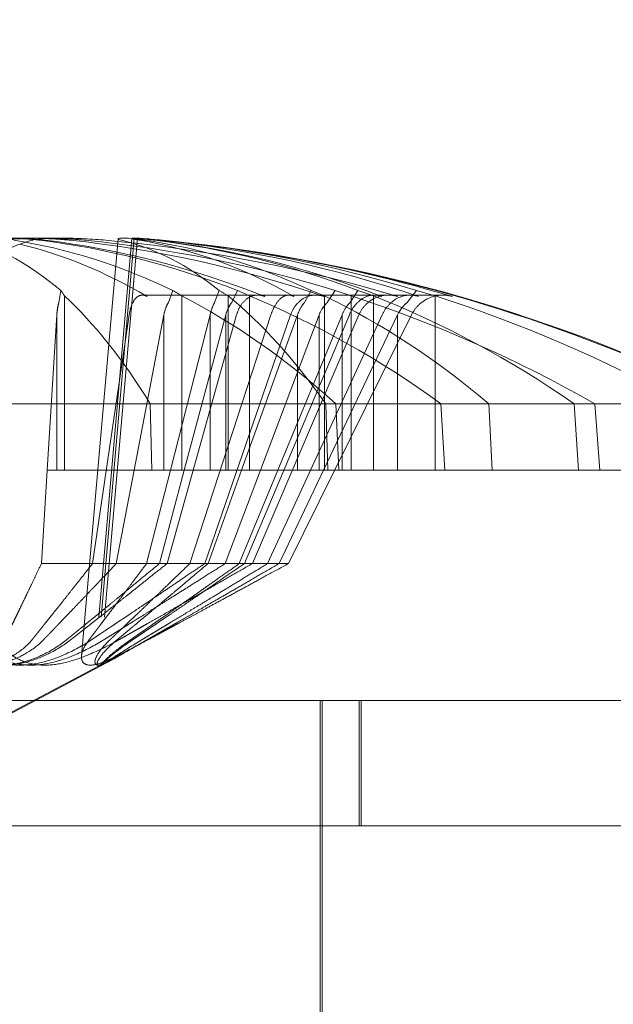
# Model space of a CAD drawing. Header units: inches. Extents: x 4 to 131, y 11 to 81.
# Tile 22 of 44: x 46.867 to 47.023, y 21.233 to 21.492. Entities that reach past the tile are written whole.
import ezdxf

# ---------------------------------------------------------------- set-up
doc = ezdxf.new("R2010")
doc.units = ezdxf.units.IN
doc.header["$LTSCALE"] = 8
doc.header["$MEASUREMENT"] = 0
doc.linetypes.add('DASHED', pattern=[0.2067, 0.1654, -0.0413])
for name, color, linetype, lineweight in [('Hidden (ANSI)', 7, 'DASHED', 15), ('Symbol (ANSI)', 7, 'Continuous', 18), ('Visible (ANSI)', 7, 'Continuous', 13)]:
    doc.layers.add(name, color=color, linetype=linetype, lineweight=lineweight)
doc.styles.add('Note Text (ANSI)', font='RomanS.shx')
doc.dimstyles.new('Default (ANSI)$7', dxfattribs={"dimscale": 8, "dimtxt": 0.1200000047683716, "dimasz": 0.0984251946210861, "dimexe": 0.125, "dimexo": 0.0625, "dimgap": 0.031496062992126, "dimtad": 0, "dimtih": 1, "dimtoh": 1, "dimdec": 3, "dimrnd": 1e-08, "dimzin": 0, "dimdsep": 46, "dimtxsty": 'Note Text (ANSI)', "dimcen": 0.09, "dimdle": 0.3937007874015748, "dimclrd": 256, "dimclre": 256, "dimclrt": 256, "dimadec": 0, "dimazin": 1, "dimtfac": 1, "dimtofl": 0, "dimtmove": 0, "dimatfit": 3, "dimfxl": 0, "dimtolj": 1, "dimtzin": 4, "dimlwd": -1, "dimlwe": -1, "dimarcsym": 0})

msp = doc.modelspace()

# ---------------------------------------------------------------- linework, layer by layer
at = {"layer": 'Hidden (ANSI)', "ltscale": 0.0264756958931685}
msp.add_line((46.89666678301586, 21.43446725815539), (46.88693830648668, 21.32327026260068), dxfattribs=at)
at = {"layer": 'Hidden (ANSI)', "ltscale": 0.0266153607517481}
msp.add_line((46.89726679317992, 21.43450433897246), (46.88748719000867, 21.3227229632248), dxfattribs=at)
at = {"layer": 'Hidden (ANSI)', "ltscale": 0.0267287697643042}
msp.add_line((46.89812722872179, 21.43453333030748), (46.88830611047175, 21.3222774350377), dxfattribs=at)
at = {"layer": 'Hidden (ANSI)', "ltscale": 0.0008803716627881}
for p, q in [((46.8779445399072, 21.42079652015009), (46.87743749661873, 21.41762005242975)), ((46.90741677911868, 21.42079652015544), (46.90624445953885, 21.4176200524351)), ((46.92443195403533, 21.42079652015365), (46.9228813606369, 21.41762005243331)), ((46.97143537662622, 21.42079652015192), (46.96899203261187, 21.41762005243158))]:
    msp.add_line(p, q, dxfattribs=at)
at = {"layer": 'Hidden (ANSI)', "ltscale": 0.0008803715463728}
for p, q in [((46.94198703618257, 21.41762005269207), (46.94374659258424, 21.42079652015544)), ((46.94801122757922, 21.41762005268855), (46.95010986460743, 21.42079652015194)), ((46.95398929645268, 21.41762005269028), (46.95605098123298, 21.42079652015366))]:
    msp.add_line(p, q, dxfattribs=at)
at = {"layer": 'Hidden (ANSI)', "ltscale": 0.010813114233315}
for p, q in [((46.87895932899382, 21.41933941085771), (46.87895932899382, 21.37350275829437)), ((46.90976304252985, 21.41933941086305), (46.90976304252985, 21.37350275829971)), ((46.92753528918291, 21.41933941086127), (46.92753528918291, 21.37350275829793)), ((46.94726814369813, 21.41933941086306), (46.94726814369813, 21.37350275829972)), ((46.95431004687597, 21.41933941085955), (46.95431004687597, 21.37350275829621)), ((46.96017720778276, 21.41933941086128), (46.96017720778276, 21.37350275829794)), ((46.9763254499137, 21.41933941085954), (46.9763254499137, 21.3735027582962))]:
    msp.add_line(p, q, dxfattribs=at)
at = {"layer": 'Hidden (ANSI)', "ltscale": 0.0104374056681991}
for p, q in [((46.93788660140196, 21.41956911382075), (46.89939817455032, 21.41956911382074)), ((46.97835668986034, 21.419569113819), (46.96406096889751, 21.41956911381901))]:
    msp.add_line(p, q, dxfattribs=at)
at = {"layer": 'Hidden (ANSI)', "ltscale": 0.0079876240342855}
msp.add_line((46.96034764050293, 21.41956911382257), (46.93788660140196, 21.41956911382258), dxfattribs=at)
at = {"layer": 'Hidden (ANSI)', "ltscale": 0.0015911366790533}
msp.add_line((46.96406096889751, 21.41956911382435), (46.96034764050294, 21.41956911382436), dxfattribs=at)
at = {"layer": 'Hidden (ANSI)', "ltscale": 0.0107706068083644}
for p, q in [((46.87438519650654, 21.37350275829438), (46.87691764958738, 21.41436337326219)), ((46.89722611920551, 21.37350275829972), (46.90504253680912, 21.41436337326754)), ((46.91041524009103, 21.37350275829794), (46.92129161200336, 21.41436337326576)), ((46.94018304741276, 21.41436337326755), (46.92547769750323, 21.37350275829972)), ((46.94585959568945, 21.41436337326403), (46.93043644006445, 21.37350275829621)), ((46.95187554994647, 21.41436337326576), (46.935003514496, 21.37350275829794)), ((46.94702004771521, 21.37350275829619), (46.96648698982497, 21.41436337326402))]:
    msp.add_line(p, q, dxfattribs=at)
at = {"layer": 'Hidden (ANSI)', "ltscale": 0.0096283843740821}
for p, q in [((46.87691764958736, 21.41436337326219), (46.87691764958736, 21.37350275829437)), ((46.90504253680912, 21.41436337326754), (46.90504253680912, 21.37350275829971)), ((46.92129161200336, 21.41436337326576), (46.92129161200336, 21.37350275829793)), ((46.94018304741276, 21.41436337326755), (46.94018304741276, 21.37350275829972)), ((46.94585959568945, 21.41436337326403), (46.94585959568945, 21.37350275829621)), ((46.95187554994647, 21.41436337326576), (46.95187554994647, 21.37350275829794)), ((46.96648698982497, 21.41436337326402), (46.96648698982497, 21.3735027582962))]:
    msp.add_line(p, q, dxfattribs=at)
at = {"layer": 'Hidden (ANSI)', "ltscale": 0.0172975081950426}
for p, q in [((46.88631487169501, 21.34896946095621), (46.89593233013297, 21.41436337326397)), ((46.92417282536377, 21.41436337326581), (46.90589651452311, 21.34896946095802)), ((46.93318164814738, 21.41436337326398), (46.91187730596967, 21.34896946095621)), ((46.93837114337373, 21.41436337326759), (46.91580416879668, 21.34896946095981)), ((46.92622654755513, 21.34896946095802), (46.95379754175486, 21.4143633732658)), ((46.95631556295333, 21.41436337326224), (46.92830317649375, 21.34896946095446)), ((46.93230487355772, 21.3489694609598), (46.96241580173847, 21.41436337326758)), ((46.9377978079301, 21.34896946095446), (46.97015104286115, 21.41436337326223))]:
    msp.add_line(p, q, dxfattribs=at)
at = {"layer": 'Hidden (ANSI)', "ltscale": 0.0194779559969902}
msp.add_line((46.89057092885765, 21.40664884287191), (46.8834040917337, 21.32473151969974), dxfattribs=at)
at = {"layer": 'Hidden (ANSI)', "ltscale": 0.0115462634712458}
msp.add_line((46.90144666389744, 21.39100275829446), (46.94758416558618, 21.39100275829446), dxfattribs=at)
at = {"layer": 'Hidden (ANSI)', "ltscale": 0.0040826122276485}
for p, q in [((46.9510508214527, 21.37350275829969), (46.95021039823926, 21.39100275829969)), ((46.97891370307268, 21.37350275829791), (46.97786788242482, 21.39100275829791)), ((46.99047216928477, 21.3910027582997), (46.99136987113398, 21.3735027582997)), ((47.01290902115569, 21.39100275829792), (47.01400469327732, 21.37350275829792)), ((47.01829616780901, 21.39100275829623), (47.01962568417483, 21.37350275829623))]:
    msp.add_line(p, q, dxfattribs=at)
at = {"layer": 'Hidden (ANSI)', "ltscale": 0.0064269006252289}
for p, q in [((46.87286463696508, 21.34896946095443), (46.87438519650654, 21.37350275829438)), ((46.89253291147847, 21.34896946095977), (46.89722611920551, 21.37350275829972)), ((46.90675975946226, 21.37350275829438), (46.90049923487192, 21.34896946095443)), ((46.90388474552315, 21.34896946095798), (46.91041524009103, 21.37350275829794)), ((46.92547769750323, 21.37350275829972), (46.91664817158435, 21.34896946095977)), ((46.93043644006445, 21.37350275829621), (46.9211759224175, 21.34896946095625)), ((46.93500351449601, 21.37350275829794), (46.9248730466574, 21.34896946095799)), ((46.93533152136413, 21.34896946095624), (46.94702004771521, 21.3735027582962))]:
    msp.add_line(p, q, dxfattribs=at)
at = {"layer": 'Hidden (ANSI)', "ltscale": 0.00475063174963}
msp.add_line((46.87438519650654, 21.37350275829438), (46.87691764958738, 21.37350275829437), dxfattribs=at)
at = {"layer": 'Hidden (ANSI)', "ltscale": 0.0024119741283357}
for p, q in [((46.87691764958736, 21.37350275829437), (46.87895932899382, 21.37350275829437)), ((46.96648698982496, 21.3735027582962), (46.9763254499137, 21.3735027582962))]:
    msp.add_line(p, q, dxfattribs=at)
at = {"layer": 'Hidden (ANSI)', "ltscale": 0.0179053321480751}
for p, q in [((46.87895932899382, 21.37350275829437), (46.90191391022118, 21.37350275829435)), ((46.9763254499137, 21.3735027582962), (47.04329286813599, 21.37350275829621))]:
    msp.add_line(p, q, dxfattribs=at)
at = {"layer": 'Hidden (ANSI)', "ltscale": 0.0044772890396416}
msp.add_line((46.94811704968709, 21.3735027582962), (46.96648698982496, 21.3735027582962), dxfattribs=at)
at = {"layer": 'Hidden (ANSI)', "ltscale": 0.0069004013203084}
for p, q in [((46.87286463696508, 21.34896946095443), (46.90049923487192, 21.34896946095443)), ((46.92830317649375, 21.34896946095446), (46.9377978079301, 21.34896946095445))]:
    msp.add_line(p, q, dxfattribs=at)
at = {"layer": 'Hidden (ANSI)', "ltscale": 0.0032043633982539}
msp.add_line((46.9004992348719, 21.34896946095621), (46.91187730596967, 21.34896946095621), dxfattribs=at)
at = {"layer": 'Hidden (ANSI)', "ltscale": 0.0030649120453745}
msp.add_line((46.91187730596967, 21.34896946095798), (46.92117592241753, 21.34896946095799), dxfattribs=at)
at = {"layer": 'Hidden (ANSI)', "ltscale": 0.0028319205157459}
msp.add_line((46.92117592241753, 21.34896946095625), (46.92830317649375, 21.34896946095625), dxfattribs=at)
at = {"layer": 'Hidden (ANSI)', "ltscale": 0.0095644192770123}
msp.add_line((46.86241219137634, 21.3085027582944), (46.89825275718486, 21.32755952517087), dxfattribs=at)
at = {"layer": 'Hidden (ANSI)', "ltscale": 0.0075614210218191}
msp.add_line((46.86291219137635, 21.30850275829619), (46.89132462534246, 21.32360991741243), dxfattribs=at)
at = {"layer": 'Hidden (ANSI)', "ltscale": 0.0253753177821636}
for p, q in [((46.94616219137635, 21.3130027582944), (46.94616219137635, 21.20600275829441)), ((46.94666219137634, 21.31300275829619), (46.94666219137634, 21.20600275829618))]:
    msp.add_line(p, q, dxfattribs=at)
at = {"layer": 'Hidden (ANSI)', "ltscale": 0.0077568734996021}
for p, q in [((46.95641219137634, 21.2800027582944), (46.95641219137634, 21.3130027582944)), ((46.95691219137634, 21.28000275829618), (46.95691219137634, 21.31300275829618))]:
    msp.add_line(p, q, dxfattribs=at)
at = {"layer": 'Hidden (ANSI)', "ltscale": 0.0071363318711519}
msp.add_arc((46.86241219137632, 21.00101390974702), 0.4349888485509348, 81.28412283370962, 85.28750606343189, dxfattribs=at)
at = {"layer": 'Hidden (ANSI)', "ltscale": 0.0182279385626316}
for centre, major_axis, ratio, start_param, end_param in [((46.87751226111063, 21.00258321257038), (-0.0449263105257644, 0.4322877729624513), 0.5376901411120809, 5.965598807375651, 6.142720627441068), ((46.87566396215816, 21.00258321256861), (-0.0511110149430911, 0.4316002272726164), 0.6713750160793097, 5.942082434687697, 6.119204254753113), ((46.87206764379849, 21.00258321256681), (-0.07342514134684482, 0.4283688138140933), 0.8566549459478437, 5.875626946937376, 6.052748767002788), ((46.84791855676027, 21.00258321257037), (0.0467847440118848, 0.4320905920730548), 0.5869125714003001, 6.084884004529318, 6.262005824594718), ((46.84990759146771, 21.00258321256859), (0.0541189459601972, 0.4312333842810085), 0.7142149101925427, 6.110814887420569, 6.287936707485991), ((46.85469621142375, 21.00258321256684), (0.08154023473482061, 0.4268984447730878), 0.8855483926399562, 6.188980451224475, 6.366102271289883)]:
    msp.add_ellipse(centre, major_axis=major_axis, ratio=ratio, start_param=start_param, end_param=end_param, dxfattribs=at)
at = {"layer": 'Hidden (ANSI)', "ltscale": 0.0196597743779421}
for centre, major_axis, ratio, start_param, end_param in [((46.87527215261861, 21.00258321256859), (-0.0526457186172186, 0.431415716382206), 0.6944788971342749, 5.923038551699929, 6.113997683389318), ((46.87297998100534, 21.00258321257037), (-0.0638398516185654, 0.4299018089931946), 0.8049456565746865, 5.888614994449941, 6.079574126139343), ((46.84748749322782, 21.00258321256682), (0.04399058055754, 0.4323839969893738), 0.5084743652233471, 6.059269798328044, 6.25022893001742), ((46.85032359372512, 21.00258321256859), (0.0559509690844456, 0.4309995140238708), 0.7359751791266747, 6.102836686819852, 6.293795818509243), ((46.85273068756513, 21.00258321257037), (0.06954052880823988, 0.4290165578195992), 0.8386257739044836, 6.142691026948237, 6.333650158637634)]:
    msp.add_ellipse(centre, major_axis=major_axis, ratio=ratio, start_param=start_param, end_param=end_param, dxfattribs=at)
at = {"layer": 'Hidden (ANSI)', "ltscale": 0.0188591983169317}
msp.add_ellipse((46.86874580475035, 21.00258321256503), major_axis=(-0.1045256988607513, 0.421859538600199), ratio=0.9320257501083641, start_param=5.780631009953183, end_param=5.963853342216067, dxfattribs=at)
at = {"layer": 'Hidden (ANSI)', "ltscale": 0.0170819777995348}
msp.add_ellipse((46.87885713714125, 21.00258321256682), major_axis=(-0.0425692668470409, 0.4325262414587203), ratio=0.4562980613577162, start_param=5.962705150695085, end_param=6.128752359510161, dxfattribs=at)
at = {"layer": 'Hidden (ANSI)', "ltscale": 0.0133772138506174}
msp.add_ellipse((46.85709420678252, 21.00258321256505), major_axis=(0.1230083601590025, 0.4168453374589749), ratio=0.9514055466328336, start_param=6.281291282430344, end_param=6.411535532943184, dxfattribs=at)
at = {"layer": 'Hidden (ANSI)', "ltscale": 0.0011958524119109}
for centre, major_axis, ratio, start_param, end_param in [((46.8564939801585, 21.00101390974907), (2.98e-14, 0.4349385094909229), 0.4474136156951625, 6.005906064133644, 6.018419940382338), ((46.85707783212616, 21.00101390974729), (1.2e-14, 0.4349385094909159), 0.5917811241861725, 6.005906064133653, 6.018419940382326), ((46.867315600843, 21.00101390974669), (6.31e-14, 0.4349385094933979), 0.6715315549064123, 6.005906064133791, 6.018419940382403), ((46.85895000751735, 21.00101390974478), (1.882e-13, 0.4349385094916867), 0.8009410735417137, 6.005906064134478, 6.018419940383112), ((46.86649624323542, 21.00101390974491), (5.49e-14, 0.4349385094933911), 0.7868383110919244, 6.005906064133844, 6.018419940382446), ((46.86530227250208, 21.00101390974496), (6.011e-13, 0.4349385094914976), 0.9324977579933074, 6.005906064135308, 6.018419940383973)]:
    msp.add_ellipse(centre, major_axis=major_axis, ratio=ratio, start_param=start_param, end_param=end_param, dxfattribs=at)
at = {"layer": 'Hidden (ANSI)', "ltscale": 0.018811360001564}
for centre, major_axis, ratio, start_param, end_param in [((46.8455908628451, 21.00101390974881), (-8.640000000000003e-14, 0.4345252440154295), 0.5459542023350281, 5.826469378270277, 6.009267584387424), ((46.84767958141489, 21.00101390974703), (-1.197e-13, 0.4345252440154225), 0.6793841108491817, 5.82646937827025, 6.009267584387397), ((46.8787223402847, 21.00101390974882), (-9.47e-14, 0.4345252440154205), 0.5831634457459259, 5.826469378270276, 6.009267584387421), ((46.85279219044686, 21.00101390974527), (2.673e-13, 0.4345252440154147), 0.8636780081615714, 5.826469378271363, 6.009267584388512), ((46.87651499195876, 21.00101390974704), (-1.306e-13, 0.4345252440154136), 0.7117685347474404, 5.826469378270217, 6.009267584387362), ((46.87224028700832, 21.00101390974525), (2.976e-13, 0.4345252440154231), 0.8855197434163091, 5.82646937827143, 6.009267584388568)]:
    msp.add_ellipse(centre, major_axis=major_axis, ratio=ratio, start_param=start_param, end_param=end_param, dxfattribs=at)
at = {"layer": 'Hidden (ANSI)', "ltscale": 0.0056405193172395}
for points in [[(46.85099759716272, 21.43399538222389), (46.85229715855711, 21.43415175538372), (46.85394646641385, 21.43428925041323), (46.85757092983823, 21.43447656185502), (46.85954612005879, 21.43452637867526), (46.86325794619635, 21.43453918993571), (46.86524219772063, 21.43450309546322), (46.86890624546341, 21.43434112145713), (46.87058607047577, 21.4342152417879), (46.87213220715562, 21.43404482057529), (46.87233955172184, 21.43402056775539), (46.87254199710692, 21.43399538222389)], [(46.87382678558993, 21.43399538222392), (46.87252722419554, 21.43415175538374), (46.87087791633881, 21.43428925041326), (46.86725345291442, 21.43447656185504), (46.86527826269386, 21.43452637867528), (46.86156643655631, 21.43453918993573), (46.85958218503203, 21.43450309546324), (46.85591813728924, 21.43434112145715), (46.85423831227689, 21.43421524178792), (46.85269217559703, 21.43404482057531), (46.85248483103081, 21.43402056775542), (46.85228238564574, 21.43399538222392)], [(46.88043220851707, 21.43399538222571), (46.87892924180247, 21.43415175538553), (46.87710956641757, 21.43428925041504), (46.87327636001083, 21.43447656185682), (46.87126280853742, 21.43452637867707), (46.86759558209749, 21.43453918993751), (46.86569718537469, 21.43450309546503), (46.86232922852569, 21.43434112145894), (46.86085962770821, 21.4342152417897), (46.8595855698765, 21.4340448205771), (46.8594167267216, 21.43402056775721), (46.8592540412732, 21.43399538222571)], [(46.90006351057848, 21.43399538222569), (46.89898457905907, 21.43415175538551), (46.89812850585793, 21.43428925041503), (46.89721575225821, 21.43447656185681), (46.8971591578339, 21.43452637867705), (46.89773505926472, 21.4345391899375), (46.89840549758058, 21.43450309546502), (46.90044775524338, 21.43434112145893), (46.90181950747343, 21.43421524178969), (46.9035415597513, 21.43404482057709), (46.90378427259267, 21.43402056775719), (46.90403392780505, 21.43399538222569)], [(46.90256253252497, 21.4339953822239), (46.90124566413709, 21.43415175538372), (46.90009507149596, 21.43428925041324), (46.89854915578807, 21.43447656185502), (46.89815391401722, 21.43452637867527), (46.89810332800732, 21.43453918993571), (46.89844412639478, 21.43450309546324), (46.89988936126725, 21.43434112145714), (46.90099372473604, 21.43421524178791), (46.90247634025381, 21.43404482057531), (46.90268711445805, 21.43402056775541), (46.90290576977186, 21.43399538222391)]]:
    msp.add_open_spline(points, degree=3, knots=[0, 0, 0, 0, 0.0141482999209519, 0.0141482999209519, 0.0282965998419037, 0.0282965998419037, 0.0424352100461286, 0.0424352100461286, 0.0565738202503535, 0.0565738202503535, 0.0588097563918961, 0.0588097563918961, 0.0588097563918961, 0.0588097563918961], dxfattribs=at)
at = {"layer": 'Hidden (ANSI)', "ltscale": 0.0020788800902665}
msp.add_open_spline([(46.88439893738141, 21.43399538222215), (46.88280101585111, 21.43415175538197), (46.88090878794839, 21.43428925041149), (46.87784909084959, 21.43443612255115), (46.87672146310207, 21.43447518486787), (46.87562433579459, 21.43450017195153)], degree=3, knots=[0, 0, 0, 0, 0.0141482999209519, 0.0141482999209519, 0.0221875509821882, 0.0221875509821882, 0.0221875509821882, 0.0221875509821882], dxfattribs=at)
at = {"layer": 'Hidden (ANSI)', "ltscale": 0.0018371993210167}
msp.add_open_spline([(46.89869853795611, 21.43399538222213), (46.89776598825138, 21.43415175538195), (46.89708514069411, 21.43428925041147), (46.89670332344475, 21.43441985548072), (46.89665867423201, 21.43444998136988), (46.89667242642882, 21.43447331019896)], degree=3, knots=[0, 0, 0, 0, 0.0141482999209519, 0.0141482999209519, 0.0197301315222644, 0.0197301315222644, 0.0197301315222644, 0.0197301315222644], dxfattribs=at)
at = {"layer": 'Hidden (ANSI)', "ltscale": 0.000913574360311}
for points, knots in [([(46.87743749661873, 21.41762005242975), (46.87735897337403, 21.41736083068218), (46.87728927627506, 21.41708259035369), (46.87708913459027, 21.41613671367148), (46.87697673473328, 21.4152466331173), (46.87691764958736, 21.41436337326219)], [0.0506220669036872, 0.0506220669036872, 0.0506220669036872, 0.0506220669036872, 0.0536293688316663, 0.0536293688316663, 0.0608118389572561, 0.0608118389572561, 0.0608118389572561, 0.0608118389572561]), ([(46.90624445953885, 21.4176200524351), (46.90608116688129, 21.41736083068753), (46.90593245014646, 21.41708259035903), (46.90549387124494, 21.41613671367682), (46.90521940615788, 21.41524663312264), (46.90504253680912, 21.41436337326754)], [0.0506220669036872, 0.0506220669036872, 0.0506220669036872, 0.0506220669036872, 0.0536293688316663, 0.0536293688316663, 0.0608118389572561, 0.0608118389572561, 0.0608118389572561, 0.0608118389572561]), ([(46.9228813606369, 21.41762005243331), (46.92267038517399, 21.41736083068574), (46.9224770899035, 21.41708259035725), (46.92190362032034, 21.41613671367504), (46.92153659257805, 21.41524663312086), (46.92129161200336, 21.41436337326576)], [0.0506220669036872, 0.0506220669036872, 0.0506220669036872, 0.0506220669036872, 0.0536293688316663, 0.0536293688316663, 0.0608118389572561, 0.0608118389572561, 0.0608118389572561, 0.0608118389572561]), ([(46.96899203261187, 21.41762005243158), (46.9686812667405, 21.41736083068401), (46.96839143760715, 21.41708259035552), (46.96751648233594, 21.41613671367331), (46.96692081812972, 21.41524663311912), (46.96648698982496, 21.41436337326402)], [0.0506220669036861, 0.0506220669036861, 0.0506220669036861, 0.0506220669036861, 0.0536293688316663, 0.0536293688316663, 0.0608118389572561, 0.0608118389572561, 0.0608118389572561, 0.0608118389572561])]:
    msp.add_open_spline(points, degree=3, knots=knots, dxfattribs=at)
at = {"layer": 'Hidden (ANSI)', "ltscale": 0.0009135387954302}
for points, knots in [([(46.87743749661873, 21.41762005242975), (46.87737288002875, 21.41736367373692), (46.87731285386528, 21.41708901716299), (46.87712984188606, 21.41614433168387), (46.87700396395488, 21.41525621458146), (46.87691765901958, 21.41436334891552)], [0.0501285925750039, 0.0501285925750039, 0.0501285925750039, 0.0501285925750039, 0.0530977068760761, 0.0530977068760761, 0.0603144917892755, 0.0603144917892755, 0.0603144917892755, 0.0603144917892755]), ([(46.90624445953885, 21.4176200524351), (46.90609506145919, 21.41736367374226), (46.90595627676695, 21.41708901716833), (46.90553314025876, 21.41614433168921), (46.90524210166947, 21.41525621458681), (46.90504255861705, 21.41436334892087)], [0.0501285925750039, 0.0501285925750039, 0.0501285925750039, 0.0501285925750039, 0.0530977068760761, 0.0530977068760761, 0.0603144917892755, 0.0603144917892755, 0.0603144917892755, 0.0603144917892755]), ([(46.9228813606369, 21.41762005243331), (46.92268375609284, 21.41736367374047), (46.92250018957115, 21.41708901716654), (46.92194051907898, 21.41614433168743), (46.9215555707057, 21.41525621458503), (46.92129164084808, 21.41436334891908)], [0.0501285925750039, 0.0501285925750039, 0.0501285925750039, 0.0501285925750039, 0.0530977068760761, 0.0530977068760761, 0.0603144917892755, 0.0603144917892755, 0.0603144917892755, 0.0603144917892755]), ([(46.96899203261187, 21.41762005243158), (46.96868065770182, 21.41736367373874), (46.96839140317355, 21.41708901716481), (46.96750950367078, 21.4161443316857), (46.96690292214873, 21.41525621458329), (46.96648703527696, 21.41436334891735)], [0.0501285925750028, 0.0501285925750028, 0.0501285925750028, 0.0501285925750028, 0.0530977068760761, 0.0530977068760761, 0.0603144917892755, 0.0603144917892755, 0.0603144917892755, 0.0603144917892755])]:
    msp.add_open_spline(points, degree=3, knots=knots, dxfattribs=at)
at = {"layer": 'Hidden (ANSI)', "ltscale": 0.0030244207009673}
for points, knots in [([(46.90062839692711, 21.4192061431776), (46.9002165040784, 21.41944791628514), (46.89977805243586, 21.41956911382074), (46.89885864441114, 21.41956911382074), (46.89824474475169, 21.41929599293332), (46.89732346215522, 21.41840140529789), (46.89685191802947, 21.4176270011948), (46.89628826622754, 21.41613671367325), (46.89606310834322, 21.41525244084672), (46.89593235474, 21.41436334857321)], [0.0294618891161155, 0.0294618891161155, 0.0294618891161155, 0.0294618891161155, 0.0357815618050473, 0.0357815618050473, 0.0447572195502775, 0.0447572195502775, 0.0536293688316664, 0.0536293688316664, 0.0608118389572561, 0.0608118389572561, 0.0608118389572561, 0.0608118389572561]), ([(46.92417286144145, 21.41436334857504), (46.92442133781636, 21.41525244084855), (46.92481322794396, 21.41613671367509), (46.92575402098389, 21.41762700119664), (46.92651479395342, 21.41840140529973), (46.92796674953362, 21.41929599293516), (46.9289162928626, 21.41956911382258), (46.9303156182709, 21.41956911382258), (46.93097619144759, 21.41944791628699), (46.93158963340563, 21.41920614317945)], [0.0817298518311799, 0.0817298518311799, 0.0817298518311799, 0.0817298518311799, 0.0889123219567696, 0.0889123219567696, 0.0977844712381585, 0.0977844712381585, 0.1067601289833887, 0.1067601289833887, 0.1130798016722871, 0.1130798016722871, 0.1130798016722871, 0.1130798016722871]), ([(46.93318167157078, 21.41436334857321), (46.93347131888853, 21.41525244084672), (46.93386538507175, 21.41613671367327), (46.93473476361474, 21.41762700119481), (46.93538560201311, 21.4184014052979), (46.93655706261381, 21.41929599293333), (46.93728537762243, 21.41956911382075), (46.93830991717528, 21.41956911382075), (46.93877888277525, 21.41944791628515), (46.939198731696, 21.41920614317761)], [0.0817298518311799, 0.0817298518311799, 0.0817298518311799, 0.0817298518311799, 0.0889123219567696, 0.0889123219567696, 0.0977844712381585, 0.0977844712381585, 0.1067601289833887, 0.1067601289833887, 0.1130798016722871, 0.1130798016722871, 0.1130798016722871, 0.1130798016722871]), ([(46.9383711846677, 21.41436334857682), (46.93867799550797, 21.41525244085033), (46.9391509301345, 21.41613671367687), (46.94027290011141, 21.41762700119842), (46.94117106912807, 21.41840140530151), (46.94287290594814, 21.41929599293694), (46.94397926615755, 21.41956911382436), (46.94560117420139, 21.41956911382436), (46.94636425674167, 21.41944791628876), (46.94707016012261, 21.41920614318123)], [0.0817298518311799, 0.0817298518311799, 0.0817298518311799, 0.0817298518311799, 0.0889123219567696, 0.0889123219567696, 0.0977844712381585, 0.0977844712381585, 0.1067601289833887, 0.1067601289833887, 0.1130798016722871, 0.1130798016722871, 0.1130798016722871, 0.1130798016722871]), ([(46.9622649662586, 21.41920614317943), (46.96164519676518, 21.41944791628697), (46.96096035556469, 21.41956911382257), (46.95947741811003, 21.41956911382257), (46.95843687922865, 21.41929599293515), (46.95678595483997, 21.41840140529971), (46.95588258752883, 21.41762700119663), (46.95469864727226, 21.41613671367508), (46.95417242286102, 21.41525244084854), (46.95379757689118, 21.41436334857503)], [0.0294618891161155, 0.0294618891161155, 0.0294618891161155, 0.0294618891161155, 0.0357815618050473, 0.0357815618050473, 0.0447572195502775, 0.0447572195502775, 0.0536293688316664, 0.0536293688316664, 0.0608118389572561, 0.0608118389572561, 0.0608118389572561, 0.0608118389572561]), ([(46.95631561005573, 21.41436334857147), (46.95669645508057, 21.41525244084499), (46.95726951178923, 21.41613671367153), (46.95861151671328, 21.41762700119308), (46.95967377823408, 21.41840140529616), (46.96167004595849, 21.4192959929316), (46.96295893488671, 21.41956911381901), (46.96483690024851, 21.41956911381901), (46.96571696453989, 21.41944791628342), (46.96652735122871, 21.41920614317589)], [0.0817298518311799, 0.0817298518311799, 0.0817298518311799, 0.0817298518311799, 0.0889123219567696, 0.0889123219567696, 0.0977844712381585, 0.0977844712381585, 0.1067601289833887, 0.1067601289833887, 0.1130798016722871, 0.1130798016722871, 0.1130798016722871, 0.1130798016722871]), ([(46.9719675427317, 21.41920614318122), (46.97125650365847, 21.41944791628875), (46.97047372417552, 21.41956911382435), (46.96878395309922, 21.41956911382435), (46.96760373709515, 21.41929599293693), (46.96574040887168, 21.4184014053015), (46.96472650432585, 21.41762700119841), (46.96340718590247, 21.41613671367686), (46.96282521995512, 21.41525244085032), (46.96241584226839, 21.41436334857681)], [0.0294618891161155, 0.0294618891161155, 0.0294618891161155, 0.0294618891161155, 0.0357815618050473, 0.0357815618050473, 0.0447572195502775, 0.0447572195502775, 0.0536293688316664, 0.0536293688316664, 0.0608118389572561, 0.0608118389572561, 0.0608118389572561, 0.0608118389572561]), ([(46.98085349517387, 21.41920614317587), (46.98004015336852, 21.41944791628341), (46.97914875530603, 21.419569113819), (46.97723174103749, 21.419569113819), (46.97590035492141, 21.41929599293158), (46.97381116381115, 21.41840140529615), (46.97268230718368, 21.41762700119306), (46.97122674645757, 21.41613671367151), (46.97059095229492, 21.41525244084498), (46.9701510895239, 21.41436334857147)], [0.0294618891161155, 0.0294618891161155, 0.0294618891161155, 0.0294618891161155, 0.0357815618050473, 0.0357815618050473, 0.0447572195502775, 0.0447572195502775, 0.0536293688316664, 0.0536293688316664, 0.0608118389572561, 0.0608118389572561, 0.0608118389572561, 0.0608118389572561])]:
    msp.add_open_spline(points, degree=3, knots=knots, dxfattribs=at)
at = {"layer": 'Hidden (ANSI)', "ltscale": 0.0009138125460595}
for points, knots in [([(46.91718651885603, 21.41436334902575), (46.9174133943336, 21.41525244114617), (46.91771236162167, 21.41613671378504), (46.91812227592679, 21.41708259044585), (46.91825574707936, 21.41736083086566), (46.91839628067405, 21.41762005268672)], [0.0817298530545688, 0.0817298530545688, 0.0817298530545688, 0.0817298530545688, 0.0889123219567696, 0.0889123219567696, 0.0919196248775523, 0.0919196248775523, 0.0919196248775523, 0.0919196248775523]), ([(46.94018307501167, 21.41436334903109), (46.94050304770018, 21.41525244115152), (46.94094362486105, 21.41613671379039), (46.94156526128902, 21.4170825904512), (46.94176963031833, 21.417360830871), (46.9419870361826, 21.41762005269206)], [0.0817298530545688, 0.0817298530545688, 0.0817298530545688, 0.0817298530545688, 0.0889123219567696, 0.0889123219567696, 0.0919196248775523, 0.0919196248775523, 0.0919196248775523, 0.0919196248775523]), ([(46.94585963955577, 21.41436334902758), (46.94619522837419, 21.41525244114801), (46.94670756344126, 21.41613671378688), (46.94747506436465, 21.41708259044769), (46.94773222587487, 21.41736083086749), (46.94801122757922, 21.41762005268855)], [0.0817298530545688, 0.0817298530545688, 0.0817298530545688, 0.0817298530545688, 0.0889123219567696, 0.0889123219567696, 0.0919196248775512, 0.0919196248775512, 0.0919196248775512, 0.0919196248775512]), ([(46.95187558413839, 21.41436334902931), (46.95224270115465, 21.41525244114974), (46.95275670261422, 21.41613671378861), (46.95348949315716, 21.41708259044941), (46.95373122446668, 21.41736083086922), (46.95398929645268, 21.41762005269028)], [0.0817298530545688, 0.0817298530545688, 0.0817298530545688, 0.0817298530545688, 0.0889123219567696, 0.0889123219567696, 0.0919196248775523, 0.0919196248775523, 0.0919196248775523, 0.0919196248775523])]:
    msp.add_open_spline(points, degree=3, knots=knots, dxfattribs=at)
at = {"layer": 'Hidden (ANSI)', "ltscale": 0.0009135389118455}
for points, knots in [([(46.94018308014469, 21.41436334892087), (46.94048257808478, 21.41525621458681), (46.94091940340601, 21.41614433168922), (46.94155449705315, 21.41708901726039), (46.94176280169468, 21.41736367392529), (46.9419870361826, 21.41762005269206)], [0.0812370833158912, 0.0812370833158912, 0.0812370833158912, 0.0812370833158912, 0.0884538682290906, 0.0884538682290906, 0.0914229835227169, 0.0914229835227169, 0.0914229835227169, 0.0914229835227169]), ([(46.94585963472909, 21.41436334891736), (46.94621684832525, 21.4152562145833), (46.94673785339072, 21.41614433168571), (46.94749533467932, 21.41708901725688), (46.94774378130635, 21.41736367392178), (46.94801122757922, 21.41762005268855)], [0.0812370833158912, 0.0812370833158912, 0.0812370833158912, 0.0812370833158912, 0.0884538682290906, 0.0884538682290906, 0.0914229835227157, 0.0914229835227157, 0.0914229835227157, 0.0914229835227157]), ([(46.95187558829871, 21.41436334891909), (46.95222651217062, 21.41525621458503), (46.95273834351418, 21.41614433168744), (46.95348248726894, 21.41708901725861), (46.95372655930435, 21.41736367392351), (46.95398929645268, 21.41762005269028)], [0.0812370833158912, 0.0812370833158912, 0.0812370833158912, 0.0812370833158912, 0.0884538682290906, 0.0884538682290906, 0.0914229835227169, 0.0914229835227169, 0.0914229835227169, 0.0914229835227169])]:
    msp.add_open_spline(points, degree=3, knots=knots, dxfattribs=at)
at = {"layer": 'Hidden (ANSI)', "ltscale": 0.0102218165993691}
for points, weights in [([(46.86317623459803, 21.32883701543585), (46.86641270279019, 21.33545127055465), (46.87286463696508, 21.34896946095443)], [1.811165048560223, 1.430057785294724, 1]), ([(46.8703137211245, 21.32883701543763), (46.8756532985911, 21.33545127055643), (46.88631487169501, 21.34896946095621)], [1.811165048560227, 1.430057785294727, 1]), ([(46.87331530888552, 21.32883701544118), (46.87972634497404, 21.33545127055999), (46.89253291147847, 21.34896946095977)], [1.811165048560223, 1.430057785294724, 1]), ([(46.87933895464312, 21.3288370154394), (46.88752469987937, 21.33545127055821), (46.90388474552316, 21.34896946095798)], [1.811165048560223, 1.430057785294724, 1]), ([(46.89670541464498, 21.32883701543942), (46.90653743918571, 21.33545127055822), (46.92622654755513, 21.34896946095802)], [1.811165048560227, 1.430057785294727, 1]), ([(46.89906819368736, 21.3288370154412), (46.91013949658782, 21.33545127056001), (46.93230487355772, 21.3489694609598)], [1.811165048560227, 1.430057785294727, 1]), ([(46.90043229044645, 21.32883701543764), (46.91205829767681, 21.33545127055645), (46.93533152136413, 21.34896946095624)], [1.811165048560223, 1.430057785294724, 1]), ([(46.90064773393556, 21.32883701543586), (46.91302514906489, 21.33545127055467), (46.9377978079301, 21.34896946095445)], [1.811165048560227, 1.430057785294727, 1])]:
    msp.add_rational_spline(points, weights, degree=2, dxfattribs=at)
at = {"layer": 'Hidden (ANSI)', "ltscale": 0.0102218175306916}
for points in [[(46.90589651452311, 21.34896946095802), (46.88891757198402, 21.33545127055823), (46.88042278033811, 21.32883701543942)], [(46.90049923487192, 21.34896946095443), (46.89036337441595, 21.33545127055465), (46.88530920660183, 21.32883701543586)], [(46.91580416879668, 21.34896946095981), (46.89583847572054, 21.33545127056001), (46.88585252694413, 21.3288370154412)], [(46.92117592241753, 21.34896946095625), (46.89978976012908, 21.33545127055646), (46.88909485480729, 21.32883701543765)], [(46.91187730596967, 21.34896946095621), (46.89780804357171, 21.33545127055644), (46.89078706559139, 21.32883701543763)], [(46.91664817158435, 21.34896946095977), (46.9006268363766, 21.33545127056), (46.89262958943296, 21.32883701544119)], [(46.92830317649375, 21.34896946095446), (46.90479623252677, 21.33545127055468), (46.89304333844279, 21.32883701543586)], [(46.9248730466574, 21.34896946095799), (46.90571508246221, 21.33545127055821), (46.89614880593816, 21.32883701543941)]]:
    msp.add_rational_spline(points, [1, 1.430057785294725, 1.811165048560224], degree=2, dxfattribs=at)
at = {"layer": 'Hidden (ANSI)', "ltscale": 0.0099610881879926}
for points, knots in [([(46.83672952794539, 21.32883701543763), (46.83895429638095, 21.32746110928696), (46.84149900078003, 21.3261127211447), (46.84573557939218, 21.32429892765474), (46.84773293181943, 21.32357147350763), (46.85180511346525, 21.32255175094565), (46.85388352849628, 21.32227404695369), (46.85764212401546, 21.32227404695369), (46.85956958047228, 21.32255175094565), (46.8630434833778, 21.32357147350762), (46.86459534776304, 21.32429892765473), (46.86762858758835, 21.3261127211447), (46.86920297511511, 21.32746110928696), (46.8703137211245, 21.32883701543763)], [0.2641270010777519, 0.2641270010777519, 0.2641270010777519, 0.2641270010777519, 0.2852465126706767, 0.2852465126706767, 0.3001456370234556, 0.3001456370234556, 0.3150447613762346, 0.3150447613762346, 0.3299438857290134, 0.3299438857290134, 0.3448430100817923, 0.3448430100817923, 0.3659625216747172, 0.3659625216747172, 0.3659625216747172, 0.3659625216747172]), ([(46.83897185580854, 21.32883701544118), (46.8410491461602, 21.32746110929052), (46.84347911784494, 21.32611272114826), (46.84759784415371, 21.32429892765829), (46.84956126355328, 21.32357147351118), (46.85361929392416, 21.32255175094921), (46.85571789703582, 21.32227404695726), (46.85956146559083, 21.32227404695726), (46.86155929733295, 21.32255175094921), (46.86521795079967, 21.32357147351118), (46.8668839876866, 21.32429892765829), (46.87019943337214, 21.32611272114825), (46.87198167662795, 21.32746110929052), (46.87331530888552, 21.32883701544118)], [0.2641270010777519, 0.2641270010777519, 0.2641270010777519, 0.2641270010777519, 0.2852465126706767, 0.2852465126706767, 0.3001456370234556, 0.3001456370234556, 0.3150447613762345, 0.3150447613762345, 0.3299438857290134, 0.3299438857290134, 0.3448430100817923, 0.3448430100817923, 0.3659625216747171, 0.3659625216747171, 0.3659625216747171, 0.3659625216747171]), ([(46.84440160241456, 21.3288370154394), (46.84616870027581, 21.32746110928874), (46.84833922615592, 21.32611272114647), (46.85215531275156, 21.3242989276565), (46.85401427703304, 21.3235714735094), (46.85795660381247, 21.32255175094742), (46.86004459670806, 21.32227404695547), (46.86395463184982, 21.32227404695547), (46.86603391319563, 21.32255175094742), (46.86994171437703, 21.3235714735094), (46.87177497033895, 21.3242989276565), (46.87552161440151, 21.32611272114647), (46.87763614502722, 21.32746110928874), (46.87933895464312, 21.3288370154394)], [0.2641270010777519, 0.2641270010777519, 0.2641270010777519, 0.2641270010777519, 0.2852465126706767, 0.2852465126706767, 0.3001456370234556, 0.3001456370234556, 0.3150447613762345, 0.3150447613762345, 0.3299438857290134, 0.3299438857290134, 0.3448430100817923, 0.3448430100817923, 0.3659625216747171, 0.3659625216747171, 0.3659625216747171, 0.3659625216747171]), ([(46.88042278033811, 21.32883701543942), (46.87865568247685, 21.32746110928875), (46.87648515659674, 21.32611272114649), (46.87266907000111, 21.32429892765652), (46.87081010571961, 21.32357147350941), (46.8668677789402, 21.32255175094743), (46.8647797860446, 21.32227404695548), (46.86086975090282, 21.32227404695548), (46.85879046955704, 21.32255175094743), (46.85488266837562, 21.32357147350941), (46.85304941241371, 21.32429892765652), (46.84930276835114, 21.32611272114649), (46.84718823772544, 21.32746110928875), (46.84548542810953, 21.32883701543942)], [0.2641270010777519, 0.2641270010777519, 0.2641270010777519, 0.2641270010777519, 0.2852465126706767, 0.2852465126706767, 0.3001456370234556, 0.3001456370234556, 0.3150447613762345, 0.3150447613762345, 0.3299438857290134, 0.3299438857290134, 0.3448430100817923, 0.3448430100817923, 0.3659625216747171, 0.3659625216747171, 0.3659625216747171, 0.3659625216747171]), ([(46.88585252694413, 21.3288370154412), (46.88377523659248, 21.32746110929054), (46.88134526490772, 21.32611272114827), (46.87722653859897, 21.32429892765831), (46.8752631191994, 21.3235714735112), (46.8712050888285, 21.32255175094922), (46.86910648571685, 21.32227404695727), (46.86526291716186, 21.32227404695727), (46.86326508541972, 21.32255175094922), (46.85960643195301, 21.3235714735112), (46.85794039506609, 21.32429892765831), (46.85462494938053, 21.32611272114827), (46.85284270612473, 21.32746110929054), (46.85150907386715, 21.32883701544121)], [0.2641270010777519, 0.2641270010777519, 0.2641270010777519, 0.2641270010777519, 0.2852465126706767, 0.2852465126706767, 0.3001456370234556, 0.3001456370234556, 0.3150447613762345, 0.3150447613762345, 0.3299438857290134, 0.3299438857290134, 0.3448430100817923, 0.3448430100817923, 0.3659625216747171, 0.3659625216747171, 0.3659625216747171, 0.3659625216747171]), ([(46.88909485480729, 21.32883701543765), (46.88687008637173, 21.32746110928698), (46.88432538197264, 21.32611272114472), (46.88008880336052, 21.32429892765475), (46.87809145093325, 21.32357147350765), (46.87401926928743, 21.32255175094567), (46.87194085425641, 21.32227404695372), (46.86818225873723, 21.32227404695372), (46.86625480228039, 21.32255175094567), (46.86278089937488, 21.32357147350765), (46.86122903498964, 21.32429892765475), (46.85819579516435, 21.32611272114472), (46.85662140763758, 21.32746110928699), (46.85551066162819, 21.32883701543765)], [0.2641270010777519, 0.2641270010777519, 0.2641270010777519, 0.2641270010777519, 0.2852465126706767, 0.2852465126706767, 0.3001456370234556, 0.3001456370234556, 0.3150447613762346, 0.3150447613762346, 0.3299438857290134, 0.3299438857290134, 0.3448430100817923, 0.3448430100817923, 0.3659625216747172, 0.3659625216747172, 0.3659625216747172, 0.3659625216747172]), ([(46.89304333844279, 21.32883701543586), (46.89059848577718, 21.3274611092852), (46.88790164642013, 21.32611272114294), (46.88354684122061, 21.32429892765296), (46.88153367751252, 21.32357147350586), (46.87753084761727, 21.32255175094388), (46.87553842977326, 21.32227404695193), (46.87202481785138, 21.32227404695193), (46.87027246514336, 21.32255175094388), (46.8672210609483, 21.32357147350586), (46.86591634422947, 21.32429892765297), (46.86347517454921, 21.32611272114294), (46.86232140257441, 21.3274611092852), (46.86164814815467, 21.32883701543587)], [0.2641270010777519, 0.2641270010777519, 0.2641270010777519, 0.2641270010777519, 0.2852465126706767, 0.2852465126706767, 0.3001456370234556, 0.3001456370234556, 0.3150447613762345, 0.3150447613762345, 0.3299438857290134, 0.3299438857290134, 0.3448430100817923, 0.3448430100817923, 0.3659625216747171, 0.3659625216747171, 0.3659625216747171, 0.3659625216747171]), ([(46.88530920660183, 21.32883701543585), (46.88425783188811, 21.32746110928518), (46.88361927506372, 21.32611272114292), (46.88332097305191, 21.32429892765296), (46.8834064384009, 21.32357147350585), (46.88415595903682, 21.32255175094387), (46.88482505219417, 21.32227404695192), (46.88654167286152, 21.32227404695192), (46.88770213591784, 21.32255175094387), (46.89039905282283, 21.32357147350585), (46.89193458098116, 21.32429892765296), (46.8955531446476, 21.32611272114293), (46.89807296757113, 21.32746110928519), (46.90064773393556, 21.32883701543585)], [0.2641270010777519, 0.2641270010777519, 0.2641270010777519, 0.2641270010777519, 0.2852465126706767, 0.2852465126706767, 0.3001456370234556, 0.3001456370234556, 0.3150447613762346, 0.3150447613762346, 0.3299438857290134, 0.3299438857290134, 0.3448430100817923, 0.3448430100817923, 0.3659625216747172, 0.3659625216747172, 0.3659625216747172, 0.3659625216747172]), ([(46.89078706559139, 21.32883701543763), (46.8893265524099, 21.32746110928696), (46.88822874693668, 21.3261127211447), (46.88717769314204, 21.32429892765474), (46.88691176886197, 21.32357147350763), (46.88695378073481, 21.32255175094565), (46.88726619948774, 21.3222740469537), (46.88834565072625, 21.3222740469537), (46.88918369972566, 21.32255175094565), (46.89130888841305, 21.32357147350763), (46.8925941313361, 21.32429892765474), (46.8957330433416, 21.32611272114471), (46.89801383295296, 21.32746110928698), (46.90043229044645, 21.32883701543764)], [0.2641270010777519, 0.2641270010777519, 0.2641270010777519, 0.2641270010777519, 0.2852465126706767, 0.2852465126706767, 0.3001456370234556, 0.3001456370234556, 0.3150447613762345, 0.3150447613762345, 0.3299438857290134, 0.3299438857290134, 0.3448430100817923, 0.3448430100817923, 0.3659625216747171, 0.3659625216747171, 0.3659625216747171, 0.3659625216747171]), ([(46.89262958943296, 21.32883701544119), (46.89096599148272, 21.32746110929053), (46.88963334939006, 21.32611272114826), (46.88818787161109, 21.32429892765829), (46.88773497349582, 21.32357147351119), (46.88739318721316, 21.32255175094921), (46.88750842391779, 21.32227404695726), (46.88822900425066, 21.32227404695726), (46.88888175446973, 21.32255175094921), (46.89067024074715, 21.32357147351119), (46.89180357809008, 21.3242989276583), (46.89464279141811, 21.32611272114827), (46.89676512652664, 21.32746110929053), (46.89906819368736, 21.3288370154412)], [0.2641270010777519, 0.2641270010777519, 0.2641270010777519, 0.2641270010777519, 0.2852465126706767, 0.2852465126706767, 0.3001456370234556, 0.3001456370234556, 0.3150447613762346, 0.3150447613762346, 0.3299438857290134, 0.3299438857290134, 0.3448430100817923, 0.3448430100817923, 0.3659625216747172, 0.3659625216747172, 0.3659625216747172, 0.3659625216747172]), ([(46.89614880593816, 21.3288370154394), (46.89415881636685, 21.32746110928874), (46.89243558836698, 21.32611272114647), (46.89031643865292, 21.32429892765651), (46.88953901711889, 21.32357147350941), (46.88851799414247, 21.32255175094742), (46.88827778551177, 21.32227404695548), (46.8883400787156, 21.32227404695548), (46.88864667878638, 21.32255175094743), (46.88979276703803, 21.32357147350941), (46.89062901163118, 21.32429892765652), (46.89286864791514, 21.32611272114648), (46.89466014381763, 21.32746110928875), (46.89670541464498, 21.32883701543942)], [0.2641270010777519, 0.2641270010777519, 0.2641270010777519, 0.2641270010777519, 0.2852465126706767, 0.2852465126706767, 0.3001456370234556, 0.3001456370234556, 0.3150447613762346, 0.3150447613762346, 0.3299438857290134, 0.3299438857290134, 0.3448430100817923, 0.3448430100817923, 0.3659625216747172, 0.3659625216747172, 0.3659625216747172, 0.3659625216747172])]:
    msp.add_open_spline(points, degree=3, knots=knots, dxfattribs=at)
at = {"layer": 'Visible (ANSI)'}
for p, q in [((46.8929953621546, 21.43436024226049), (46.89057092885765, 21.40664884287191)), ((46.91839628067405, 21.41762005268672), (46.9195762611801, 21.4207965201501)), ((46.92193785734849, 21.41933941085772), (46.92193785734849, 21.37350275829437)), ((46.91718650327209, 21.4143633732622), (46.90675975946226, 21.37350275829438)), ((46.91718650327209, 21.4143633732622), (46.91718650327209, 21.37350275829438)), ((46.66973630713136, 21.39100275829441), (46.90144666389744, 21.39100275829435)), ((46.90191391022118, 21.37350275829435), (46.90144666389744, 21.39100275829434)), ((46.94758416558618, 21.39100275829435), (46.94811704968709, 21.37350275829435)), ((46.94758416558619, 21.39100275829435), (47.05508807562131, 21.39100275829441)), ((46.9019139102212, 21.37350275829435), (46.94811704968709, 21.37350275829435)), ((46.64366219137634, 21.3130027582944), (47.08116219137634, 21.3130027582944)), ((47.30041219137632, 21.28000275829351), (23.30041219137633, 21.28000275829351))]:
    msp.add_line(p, q, dxfattribs=at)
for centre, radius, start, end in [((46.86291219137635, 21.00101390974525), 0.434988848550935, 63.70810167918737, 84.2985322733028), ((46.86241219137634, 21.00101390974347), 0.4349888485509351, 63.70810167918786, 81.2841228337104)]:
    msp.add_arc(centre, radius, start, end, dxfattribs=at)
for centre, major_axis, ratio, start_param, end_param in [((46.87954294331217, 21.00258321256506), (-0.0396480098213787, 0.4328037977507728), 0.2953495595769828, 5.994371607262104, 6.171493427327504), ((46.84528143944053, 21.00258321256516), (0.039648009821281, 0.4328037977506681), 0.2953495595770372, 0.1116918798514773, 0.1724067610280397), ((46.86874580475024, 21.00258321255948), (-0.104525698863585, 0.4218595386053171), 0.932025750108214, 5.963853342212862, 5.971590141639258), ((46.84563038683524, 21.00258321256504), (0.0404653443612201, 0.4327281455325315), 0.351755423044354, 6.054302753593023, 6.231424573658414), ((46.85709420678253, 21.00258321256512), (0.1230083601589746, 0.4168453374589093), 0.951405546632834, 0.128350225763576, 0.1890651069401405), ((46.8559197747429, 21.00101390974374), (6.22e-14, 0.4349385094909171), 0.1935121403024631, 6.005906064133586, 6.018419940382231), ((46.86832068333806, 21.00101390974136), (8.609999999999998e-14, 0.4349385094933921), 0.4503374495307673, 6.005906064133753, 6.018419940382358), ((46.84328181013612, 21.00101390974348), (-4.150000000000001e-14, 0.4345252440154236), 0.3035317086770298, 5.826469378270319, 6.009267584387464), ((46.88124843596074, 21.00101390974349), (-4.78e-14, 0.4345252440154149), 0.3461712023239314, 5.826469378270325, 6.00926758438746)]:
    msp.add_ellipse(centre, major_axis=major_axis, ratio=ratio, start_param=start_param, end_param=end_param, dxfattribs=at)
for points, knots in [([(46.87562433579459, 21.43450017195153), (46.87479062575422, 21.43451915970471), (46.873974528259, 21.43453001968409), (46.8714000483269, 21.43453918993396), (46.86957325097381, 21.43450309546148), (46.86641265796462, 21.43434112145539), (46.8650788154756, 21.43421524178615), (46.86397264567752, 21.43404482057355), (46.86382741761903, 21.43402056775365), (46.86368897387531, 21.43399538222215)], [0.0221875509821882, 0.0221875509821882, 0.0221875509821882, 0.0221875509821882, 0.0282965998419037, 0.0282965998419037, 0.0424352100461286, 0.0424352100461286, 0.0565738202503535, 0.0565738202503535, 0.0588097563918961, 0.0588097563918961, 0.0588097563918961, 0.0588097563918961]), ([(46.88979476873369, 21.43399538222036), (46.88805902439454, 21.43415175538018), (46.88607722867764, 21.4342892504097), (46.88213931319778, 21.43447656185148), (46.88018319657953, 21.43452637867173), (46.87680110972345, 21.43453918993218), (46.87514931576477, 21.43450309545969), (46.87244561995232, 21.4343411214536), (46.87139366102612, 21.43421524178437), (46.87062334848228, 21.43404482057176), (46.8705251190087, 21.43402056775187), (46.87043467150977, 21.43399538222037)], [0, 0, 0, 0, 0.0141482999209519, 0.0141482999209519, 0.0282965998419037, 0.0282965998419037, 0.0424352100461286, 0.0424352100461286, 0.0565738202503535, 0.0565738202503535, 0.0588097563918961, 0.0588097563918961, 0.0588097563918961, 0.0588097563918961]), ([(46.89391675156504, 21.43399538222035), (46.89327628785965, 21.43415175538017), (46.89293487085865, 21.43428925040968), (46.89307419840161, 21.43447656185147), (46.89355503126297, 21.43452637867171), (46.89508529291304, 21.43453918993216), (46.89623636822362, 21.43450309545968), (46.89910062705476, 21.43434112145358), (46.90081375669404, 21.43421524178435), (46.90281258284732, 21.43404482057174), (46.90309145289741, 21.43402056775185), (46.90337537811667, 21.43399538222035)], [0, 0, 0, 0, 0.0141482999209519, 0.0141482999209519, 0.0282965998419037, 0.0282965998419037, 0.0424352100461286, 0.0424352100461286, 0.0565738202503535, 0.0565738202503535, 0.0588097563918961, 0.0588097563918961, 0.0588097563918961, 0.0588097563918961]), ([(46.89667242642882, 21.43447331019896), (46.89669353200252, 21.43450911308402), (46.89685219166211, 21.43452890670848), (46.89758968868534, 21.43453918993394), (46.8984359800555, 21.43450309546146), (46.90078642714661, 21.43434112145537), (46.9022905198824, 21.43421524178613), (46.90412493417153, 21.43404482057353), (46.90438247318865, 21.43402056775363), (46.90464634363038, 21.43399538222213)], [0.0197301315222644, 0.0197301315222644, 0.0197301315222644, 0.0197301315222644, 0.0282965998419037, 0.0282965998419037, 0.0424352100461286, 0.0424352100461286, 0.0565738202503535, 0.0565738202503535, 0.0588097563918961, 0.0588097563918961, 0.0588097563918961, 0.0588097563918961]), ([(46.91718652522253, 21.41436334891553), (46.9173873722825, 21.41525621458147), (46.91768031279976, 21.41614433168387), (46.91810621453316, 21.41708901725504), (46.91824590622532, 21.41736367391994), (46.91839628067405, 21.41762005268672)], [0.0812370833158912, 0.0812370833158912, 0.0812370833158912, 0.0812370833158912, 0.0884538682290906, 0.0884538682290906, 0.0914229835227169, 0.0914229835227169, 0.0914229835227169, 0.0914229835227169])]:
    msp.add_open_spline(points, degree=3, knots=knots, dxfattribs=at)

# ---------------------------------------------------------------- leaders
at = {"layer": 'Symbol (ANSI)', "annotation_type": 0, "has_hookline": 1, "hookline_direction": 0, "text_width": 13.53142873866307}
msp.add_leader([(45.44054607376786, 21.01017154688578), (46.60156489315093, 23.51170510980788), (47.38896645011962, 23.51170510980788)], dimstyle='Default (ANSI)$7', override={"dimtad": 0}, dxfattribs=at)

doc.saveas('drawing.dxf')
